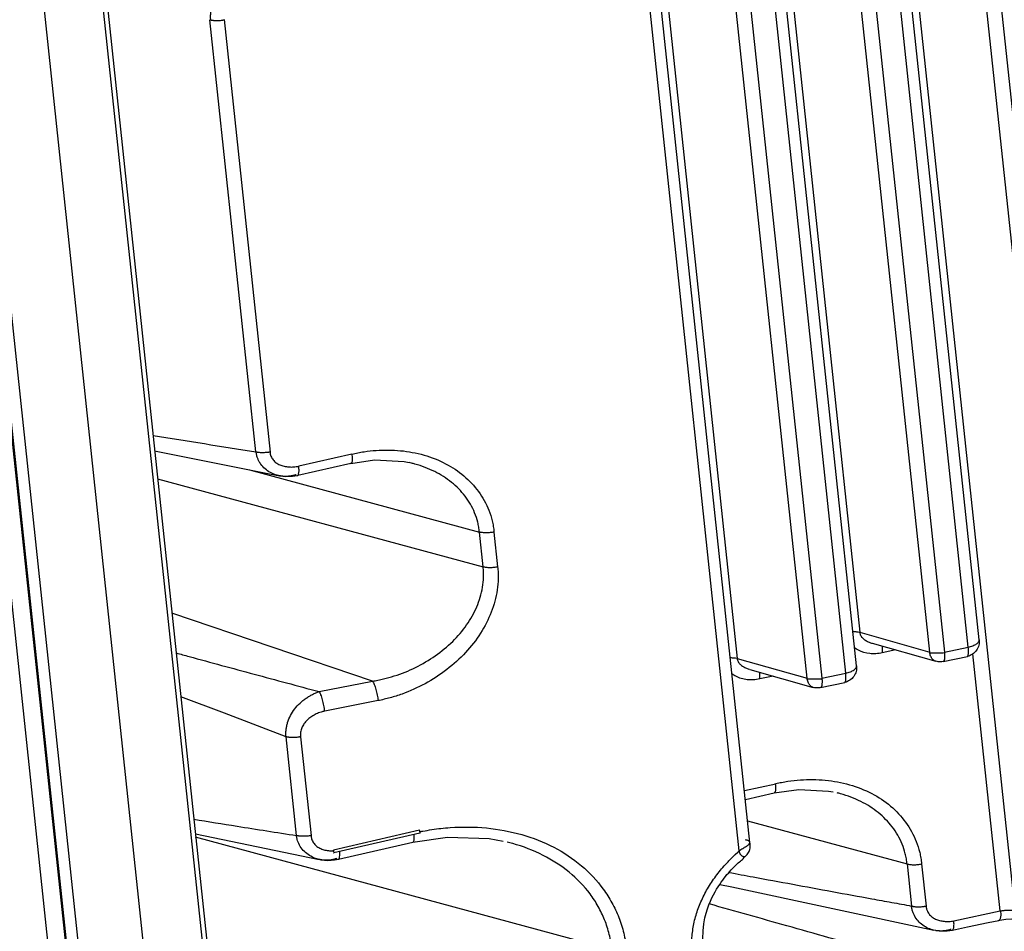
# Paper-space layout 'Layout1' of a CAD drawing. Header units: inches. Extents: x 29 to 351, y 58 to 234.
# Tile 18 of 104: x 103.28 to 105.84, y 69.42 to 71.79. Entities that reach past the tile are written whole.
import ezdxf

# ---------------------------------------------------------------- set-up
doc = ezdxf.new("R2010")
doc.units = ezdxf.units.IN
doc.header["$LTSCALE"] = 1.1
doc.header["$MEASUREMENT"] = 0
doc.layers.get('0').update_dxf_attribs({"linetype": 'CONTINUOUS'})
doc.layers.add('7_ALL_FEATURES', color=7, linetype='CONTINUOUS')

psp = doc.layouts.get("Layout1")

# ---------------------------------------------------------------- linework, layer by layer
at = {"color": 7, "linetype": 'Continuous'}
for p, q in [((102.9298, 73.7605), (104.328, 60.5789)), ((102.9329, 73.7577), (104.3311, 60.5764)), ((104.3632, 60.5669), (102.9651, 73.7482)), ((103.2914, 73.7158), (104.6622, 60.793)), ((103.3074, 73.6774), (104.6674, 60.8563)), ((104.5193, 60.6937), (103.1442, 73.6569)), ((104.3158, 69.6788), (104.0919, 69.6274)), ((104.3166, 69.6772), (104.3158, 69.6788)), ((104.2983, 69.6474), (104.2983, 69.6473)), ((104.0921, 69.6254), (104.0919, 69.6274)), ((104.0926, 69.6204), (104.0932, 69.62)), ((104.1083, 69.6206), (104.1081, 69.6238)), ((104.1084, 69.6131), (104.1083, 69.6206)), ((104.1049, 69.603), (104.1051, 69.603))]:
    psp.add_line(p, q, dxfattribs=at)
for points, start_tangent, end_tangent in [([(104.3163, 69.675), (104.3245, 69.6765), (104.3482, 69.6805), (104.3958, 69.6858), (104.4904, 69.6847), (104.582, 69.6675), (104.666, 69.6344), (104.7375, 69.5866), (104.7945, 69.5252), (104.8168, 69.49), (104.8347, 69.452), (104.8477, 69.4112), (104.852, 69.3896), (104.8548, 69.3674)], (0.980666, 0.195689), (0.084526, -0.996421)), ([(104.0337, 69.6651), (104.034, 69.662), (104.0345, 69.6591), (104.0362, 69.6536), (104.0416, 69.6442), (104.0492, 69.6367), (104.0588, 69.6311), (104.0698, 69.6274), (104.0819, 69.6255), (104.0921, 69.6254)], (0.055331, -0.998468), (0.998951, 0.045798)), ([(104.3012, 69.6682), (104.3016, 69.6637), (104.3017, 69.6595), (104.3015, 69.6544), (104.3008, 69.6506), (104.3002, 69.6493), (104.2996, 69.6483), (104.2988, 69.6476), (104.2983, 69.6474)], (0.095094, -0.995468), (-0.970723, -0.240202)), ([(104.3171, 69.6715), (104.3173, 69.6715), (104.3175, 69.6728), (104.3172, 69.6749), (104.3166, 69.6772)], (0.999979, 0.006425), (-0.321181, 0.947018)), ([(104.0932, 69.6201), (104.0933, 69.6201), (104.0935, 69.6213), (104.0933, 69.6234), (104.0927, 69.6257), (104.0919, 69.6274)], (0.99925, -0.038732), (-0.618781, 0.785564)), ([(104.105, 69.6033), (104.1063, 69.6044), (104.1074, 69.6068), (104.1084, 69.6131)], (0.950559, 0.310543), (0.050336, 0.998732))]:
    psp.add_spline(points, degree=3, dxfattribs=dict(at, start_tangent=start_tangent, end_tangent=end_tangent))
at = {"layer": '7_ALL_FEATURES', "color": 7, "linetype": 'Continuous'}
for p, q in [((104.3075, 60.3509), (101.0771, 90.8053)), ((105.3923, 73.9289), (105.8653, 69.4699)), ((106.0463, 69.426), (105.5749, 73.8697)), ((105.6132, 73.8695), (106.0845, 69.4259)), ((105.1762, 69.6471), (104.7882, 73.3054)), ((105.1483, 69.6251), (104.7596, 73.2897)), ((105.1573, 73.069), (105.4623, 70.1942)), ((105.7727, 70.1745), (105.4678, 73.0494)), ((105.644, 70.1426), (105.3391, 73.0176)), ((105.3773, 73.0177), (105.6823, 70.1424)), ((105.7445, 70.1556), (105.4395, 73.0305)), ((104.8383, 73.0012), (105.1432, 70.1263)), ((105.4537, 70.1067), (105.1487, 72.9816)), ((105.325, 70.0747), (105.0201, 72.9498)), ((105.0583, 72.9498), (105.3633, 70.0746)), ((105.4254, 70.0878), (105.1205, 72.9627)), ((103.89, 70.6642), (103.7706, 71.789)), ((103.8078, 71.7898), (103.9274, 70.663)), ((103.6267, 70.6668), (103.9516, 70.6016)), ((104.1374, 70.6339), (103.9991, 70.6022)), ((104.14, 70.6583), (104.0017, 70.6265)), ((104.1374, 70.6339), (104.1374, 70.6339)), ((104.2955, 70.6344), (104.2889, 70.6359)), ((103.8733, 70.6173), (104.4721, 70.4551)), ((103.6345, 70.5938), (104.4818, 70.3643)), ((103.9516, 70.6016), (103.9513, 70.6016)), ((103.9513, 70.6016), (103.9679, 70.5997)), ((103.9539, 70.6011), (103.9516, 70.6016)), ((103.9989, 70.6021), (103.9991, 70.6022)), ((104.4818, 70.3643), (104.4721, 70.4551)), ((104.5099, 70.4551), (104.5195, 70.3642)), ((104.1937, 70.0669), (103.6716, 70.2439)), ((105.4623, 70.1942), (105.644, 70.1426)), ((105.4946, 70.1655), (105.6598, 70.1186)), ((105.556, 70.1481), (105.5206, 70.1405)), ((105.6823, 70.1424), (105.7445, 70.1556)), ((105.1432, 70.1263), (105.325, 70.0747)), ((105.6791, 70.1179), (105.7421, 70.1313)), ((105.7422, 70.1314), (105.7423, 70.1314)), ((105.8272, 69.4686), (105.7562, 70.138)), ((105.1755, 70.0976), (105.3408, 70.0508)), ((105.2369, 70.0802), (105.2016, 70.0727)), ((105.3633, 70.0746), (105.4254, 70.0878)), ((104.055, 70.0397), (104.1937, 70.0669)), ((105.3601, 70.0501), (105.4231, 70.0635)), ((105.4232, 70.0635), (105.4232, 70.0635)), ((103.8082, 69.9833), (103.6949, 70.0261)), ((104.2081, 70.0162), (104.0693, 69.9891)), ((103.9687, 69.9222), (103.8082, 69.9833)), ((103.9959, 69.6651), (103.9687, 69.9222)), ((104.0064, 69.9222), (104.0337, 69.6651)), ((105.1619, 69.7819), (105.2435, 69.7999)), ((105.1644, 69.7585), (105.2396, 69.7758)), ((105.1702, 69.7035), (105.5852, 69.5911)), ((103.7326, 69.6692), (104.0548, 69.603)), ((104.8171, 69.3674), (103.7334, 69.661)), ((104.3171, 69.6714), (104.0932, 69.62)), ((104.2983, 69.6473), (104.1051, 69.603)), ((105.1762, 69.6472), (105.1762, 69.6473)), ((105.1374, 69.6153), (105.1444, 69.6217)), ((105.1444, 69.6217), (105.1483, 69.6251)), ((105.163, 69.6101), (105.1628, 69.6099)), ((105.163, 69.6101), (105.1635, 69.6104)), ((105.163, 69.6101), (105.163, 69.6101)), ((104.0576, 69.6024), (104.0548, 69.603)), ((104.0576, 69.6024), (104.0594, 69.602)), ((105.5852, 69.5911), (105.5968, 69.4816)), ((105.6229, 69.5911), (105.6345, 69.4815)), ((105.7068, 69.443), (105.8272, 69.4686)), ((105.6602, 69.4177), (105.6543, 69.4188))]:
    psp.add_line(p, q, dxfattribs=at)
for points in [[(104.1374, 70.634), (104.1989, 70.6429), (104.2761, 70.6385), (104.2888, 70.6359)], [(103.9679, 70.5997), (103.9852, 70.6002), (103.9989, 70.6024)], [(105.2395, 69.776), (105.303, 69.7853), (105.3803, 69.781), (105.3932, 69.7785)], [(104.2983, 69.6474), (104.3889, 69.6609), (104.4971, 69.6571), (104.5335, 69.6504)], [(105.1689, 69.6159), (105.1707, 69.6181), (105.1723, 69.6205), (105.1738, 69.6231), (105.1751, 69.6259), (105.176, 69.6289), (105.1766, 69.6319), (105.1767, 69.6348), (105.1766, 69.6374), (105.1765, 69.6389), (105.1765, 69.6402), (105.1765, 69.6422), (105.1765, 69.644), (105.1763, 69.6457), (105.1762, 69.647)], [(105.0534, 69.3962), (105.054, 69.4169), (105.0561, 69.4351), (105.059, 69.4505), (105.0622, 69.463), (105.0657, 69.4742), (105.0694, 69.4847), (105.0733, 69.4942), (105.0773, 69.5029), (105.0813, 69.511), (105.0854, 69.5185), (105.0894, 69.5254), (105.0934, 69.5319), (105.0974, 69.5379), (105.1014, 69.5436), (105.1052, 69.5489), (105.109, 69.5539), (105.1128, 69.5587), (105.1164, 69.5632), (105.1201, 69.5674), (105.1237, 69.5715), (105.1272, 69.5754), (105.1307, 69.579), (105.134, 69.5824), (105.1372, 69.5855), (105.1403, 69.5885), (105.1432, 69.5912), (105.1459, 69.5938), (105.1486, 69.5963), (105.1514, 69.5986), (105.1541, 69.6008), (105.1566, 69.6029), (105.1587, 69.6048), (105.1604, 69.607), (105.1624, 69.6095), (105.163, 69.6101)], [(105.163, 69.6101), (105.1635, 69.6106), (105.1653, 69.6122), (105.1671, 69.6139), (105.1689, 69.6159)], [(104.0594, 69.602), (104.0774, 69.6004), (104.0952, 69.6015), (104.1049, 69.6032)], [(105.0974, 69.5379), (105.1287, 69.5314), (105.6544, 69.4188)], [(105.7031, 69.4189), (105.7427, 69.4272), (105.7962, 69.4384), (105.824, 69.4443)], [(105.824, 69.4443), (105.827, 69.4448), (105.8426, 69.4472), (105.8575, 69.4482), (105.8709, 69.4478), (105.8817, 69.4465), (105.8846, 69.4459)], [(105.6602, 69.4177), (105.6687, 69.4167), (105.6894, 69.4168), (105.7031, 69.4189)]]:
    psp.add_lwpolyline(points, dxfattribs=at)
for points, start_tangent, end_tangent in [([(103.857, 71.9064), (103.8527, 71.9048), (103.8485, 71.9031), (103.8401, 71.899), (103.8238, 71.8885), (103.8087, 71.8753), (103.7955, 71.86), (103.7846, 71.8432), (103.7766, 71.8253), (103.7722, 71.807), (103.7715, 71.7977), (103.7715, 71.7931), (103.7719, 71.7885)], (-0.949735, -0.313055), (0.10548, -0.994421)), ([(103.7707, 71.7889), (103.7719, 71.7885), (103.7736, 71.7882), (103.7746, 71.788), (103.7755, 71.7878), (103.7775, 71.7875), (103.7796, 71.7873), (103.784, 71.787), (103.7887, 71.7869), (103.7982, 71.7873), (103.8028, 71.7879), (103.805, 71.7882), (103.8072, 71.7886), (103.8084, 71.7889)], (0.954692, -0.297595), (0.973093, 0.230412)), ([(103.6224, 70.7069), (103.89, 70.6641)], (0.987027, -0.160552), (0.988002, -0.154442)), ([(103.8899, 70.6643), (103.8909, 70.664), (103.8927, 70.6637), (103.8937, 70.6635), (103.8946, 70.6633), (103.8967, 70.6631), (103.8988, 70.6628), (103.9033, 70.6626), (103.9081, 70.6625), (103.9177, 70.6629), (103.9224, 70.6634), (103.9246, 70.6637), (103.9268, 70.6641), (103.9277, 70.6642)], (0.966532, -0.256545), (0.98004, 0.198799)), ([(103.893, 70.653), (103.8924, 70.6552), (103.8915, 70.6595), (103.8909, 70.664)], (-0.263128, 0.964761), (-0.10548, 0.994421)), ([(103.9269, 70.663), (103.9271, 70.661), (103.9277, 70.6581), (103.9294, 70.6526), (103.9348, 70.6432), (103.9426, 70.6357), (103.9523, 70.6302), (103.9635, 70.6265), (103.9758, 70.6247), (103.9887, 70.6247), (103.9952, 70.6254), (103.9985, 70.6259), (104.0017, 70.6265)], (0.110987, -0.993822), (0.979109, 0.203337)), ([(104.14, 70.6583), (104.1558, 70.6615), (104.1717, 70.6642), (104.2034, 70.6677), (104.2351, 70.6687), (104.2664, 70.667), (104.3278, 70.6554), (104.384, 70.6331), (104.4316, 70.6012), (104.4695, 70.5605), (104.4965, 70.5118), (104.5051, 70.4845), (104.508, 70.47), (104.5099, 70.4551)], (0.975417, 0.220367), (0.075675, -0.997133)), ([(103.898, 70.6401), (103.895, 70.6468), (103.893, 70.653)], (-0.460594, 0.887611), (-0.263128, 0.964761)), ([(103.9513, 70.6016), (103.9435, 70.6036), (103.9279, 70.6101), (103.9142, 70.6197), (103.903, 70.632), (103.898, 70.6401)], (-0.980145, 0.198281), (-0.460594, 0.887611)), ([(104.14, 70.6583), (104.1406, 70.6519), (104.1408, 70.6489), (104.1408, 70.646), (104.1406, 70.641), (104.1399, 70.6372), (104.1393, 70.6358), (104.1387, 70.6348), (104.138, 70.6342), (104.1374, 70.634)], (0.127475, -0.991842), (-0.972348, -0.233538)), ([(104.4721, 70.4551), (104.4703, 70.4682), (104.4676, 70.481), (104.4596, 70.5052), (104.4346, 70.5486), (104.3995, 70.5844), (104.3556, 70.6124), (104.3043, 70.632), (104.2955, 70.6343)], (-0.09872, 0.995115), (-0.970355, 0.241684)), ([(103.999, 70.6025), (104.0003, 70.6035), (104.0015, 70.6059), (104.0025, 70.6143), (104.0025, 70.6145)], (0.949687, 0.3132), (0.008253, 0.999966)), ([(104.0025, 70.6145), (104.0023, 70.62), (104.0021, 70.6231), (104.0017, 70.6265)], (0.008253, 0.999966), (-0.123909, 0.992294)), ([(103.9671, 70.6), (103.9604, 70.6003), (103.9539, 70.6011)], (-0.999933, 0.011584), (-0.985979, 0.166867)), ([(103.9951, 70.6045), (103.9908, 70.6032), (103.9865, 70.602), (103.9778, 70.6005), (103.9671, 70.6)], (-0.943822, -0.330455), (-0.999933, 0.011584)), ([(104.5099, 70.4551), (104.505, 70.4542), (104.5, 70.4536), (104.49, 70.453), (104.4804, 70.4536), (104.4761, 70.4542), (104.474, 70.4546), (104.4721, 70.4551)], (-0.980042, -0.198789), (-0.964499, 0.264086)), ([(104.1937, 70.0669), (104.208, 70.0694), (104.2222, 70.0726), (104.2505, 70.0804), (104.3056, 70.1027), (104.3572, 70.1332), (104.4025, 70.1706), (104.4388, 70.2134), (104.4651, 70.2607), (104.4802, 70.3114), (104.4828, 70.3377), (104.4827, 70.3509), (104.4818, 70.3643)], (0.987413, 0.158161), (-0.112053, 0.993702)), ([(104.5195, 70.3642), (104.5208, 70.3492), (104.521, 70.3342), (104.5184, 70.3045), (104.5028, 70.2467), (104.475, 70.192), (104.436, 70.1417), (104.3869, 70.097), (104.3306, 70.0604), (104.2706, 70.0335), (104.2396, 70.0237), (104.2239, 70.0197), (104.2081, 70.0162)], (0.133685, -0.991024), (-0.980808, -0.194979)), ([(104.5195, 70.3642), (104.5147, 70.3634), (104.5096, 70.3627), (104.4996, 70.3622), (104.4901, 70.3627), (104.4857, 70.3634), (104.4837, 70.3638), (104.4818, 70.3643)], (-0.976276, -0.216531), (-0.965906, 0.258891)), ([(105.4442, 70.1961), (105.4443, 70.1961), (105.4537, 70.1956), (105.4617, 70.1943), (105.4623, 70.1942)], (0.999976, -0.00699), (0.969569, -0.244817)), ([(105.4617, 70.1943), (105.4644, 70.1856), (105.4699, 70.1786), (105.4774, 70.1729), (105.4863, 70.1684), (105.4944, 70.1656)], (0.10739, -0.994217), (0.962265, -0.272113)), ([(105.7727, 70.1745), (105.7717, 70.1603), (105.7657, 70.1473), (105.7552, 70.137), (105.7423, 70.1314)], (0.10548, -0.994421), (-0.972456, -0.233089)), ([(105.7445, 70.1556), (105.7567, 70.1593), (105.7662, 70.1642), (105.7716, 70.1698), (105.7727, 70.1745)], (0.978135, 0.207969), (-0.070215, 0.997532)), ([(105.488, 70.1387), (105.4583, 70.1475), (105.4482, 70.154)], (-0.994469, 0.105028), (-0.792332, 0.61009)), ([(105.5204, 70.1581), (105.52, 70.153), (105.5201, 70.147), (105.5206, 70.1405)], (-0.132001, -0.99125), (0.10548, -0.994421)), ([(105.7422, 70.1315), (105.744, 70.1341), (105.7448, 70.1427), (105.7445, 70.1556)], (0.855319, 0.518101), (-0.051776, 0.998659)), ([(103.6825, 70.1403), (103.7166, 70.131), (103.8854, 70.0853), (103.9701, 70.0625), (104.055, 70.0397)], (0.964908, -0.26259), (0.965968, -0.258663)), ([(105.1252, 70.1282), (105.1253, 70.1282), (105.1347, 70.1277), (105.1426, 70.1265), (105.1432, 70.1263)], (0.999976, -0.00699), (0.969569, -0.244817)), ([(105.1426, 70.1265), (105.1454, 70.1178), (105.1509, 70.1108), (105.1584, 70.1051), (105.1673, 70.1006), (105.1754, 70.0978)], (0.107863, -0.994166), (0.96227, -0.272097)), ([(105.5206, 70.1405), (105.504, 70.1384), (105.488, 70.1387)], (-0.981154, -0.193228), (-0.994469, 0.105028)), ([(105.6599, 70.1186), (105.6582, 70.1192), (105.6514, 70.124), (105.6465, 70.1321), (105.644, 70.1426)], (-0.963111, 0.269104), (-0.10548, 0.994421)), ([(105.6442, 70.1414), (105.6556, 70.1406), (105.6687, 70.1405), (105.6824, 70.1413)], (0.993224, -0.116217), (0.996754, 0.080511)), ([(105.6823, 70.1424), (105.6829, 70.1319), (105.6824, 70.1239), (105.6807, 70.1191), (105.679, 70.1181)], (0.10548, -0.994421), (-0.957665, -0.287886)), ([(105.4537, 70.1067), (105.4526, 70.0924), (105.4466, 70.0795), (105.4361, 70.0692), (105.4232, 70.0636)], (0.10548, -0.994421), (-0.972456, -0.233089)), ([(105.4254, 70.0878), (105.4377, 70.0914), (105.4471, 70.0964), (105.4526, 70.102), (105.4537, 70.1067)], (0.978135, 0.207969), (-0.070215, 0.997532)), ([(105.6791, 70.1179), (105.6728, 70.1171), (105.6665, 70.1173), (105.6598, 70.1186)], (-0.978135, -0.207969), (-0.962027, 0.272956)), ([(105.169, 70.0708), (105.1392, 70.0797), (105.1291, 70.0862)], (-0.994499, 0.104746), (-0.792384, 0.610022)), ([(105.2016, 70.0727), (105.185, 70.0705), (105.169, 70.0708)], (-0.981211, -0.19294), (-0.994499, 0.104746)), ([(105.2014, 70.0903), (105.201, 70.0852), (105.2011, 70.0792), (105.2016, 70.0727)], (-0.132001, -0.99125), (0.10548, -0.994421)), ([(105.3408, 70.0508), (105.3391, 70.0513), (105.3324, 70.0562), (105.3275, 70.0642), (105.325, 70.0747)], (-0.963111, 0.269104), (-0.10548, 0.994421)), ([(105.3251, 70.0736), (105.3366, 70.0728), (105.3497, 70.0727), (105.3634, 70.0734)], (0.993224, -0.116217), (0.996754, 0.080511)), ([(105.3633, 70.0746), (105.3639, 70.0641), (105.3633, 70.056), (105.3616, 70.0512), (105.36, 70.0503)], (0.10548, -0.994421), (-0.957665, -0.287886)), ([(105.4231, 70.0637), (105.425, 70.0663), (105.4257, 70.0749), (105.4254, 70.0878)], (0.855319, 0.518101), (-0.051776, 0.998659)), ([(104.1937, 70.0669), (104.1948, 70.0652), (104.196, 70.0632), (104.1982, 70.0583), (104.2026, 70.0456), (104.206, 70.0309), (104.2072, 70.0234), (104.2081, 70.0162)], (0.594129, -0.80437), (0.087086, -0.996201)), ([(105.3601, 70.0501), (105.3538, 70.0493), (105.3475, 70.0495), (105.3408, 70.0508)], (-0.978135, -0.207969), (-0.962027, 0.272956)), ([(103.9687, 69.9222), (103.9683, 69.9267), (103.9682, 69.9313), (103.9688, 69.9406), (103.9703, 69.9499), (103.9728, 69.9593), (103.9804, 69.9775), (103.9913, 69.9945), (104.0051, 70.0096), (104.0128, 70.0164), (104.0209, 70.0225), (104.0293, 70.0279), (104.0379, 70.0326), (104.0465, 70.0366), (104.0507, 70.0382), (104.055, 70.0397)], (-0.10518, 0.994453), (0.950069, 0.31204)), ([(104.0693, 69.9891), (104.069, 69.9924), (104.0685, 69.996), (104.0673, 70.0035), (104.0657, 70.0112), (104.0639, 70.0186), (104.0617, 70.0254), (104.0594, 70.0313), (104.0583, 70.0339), (104.0571, 70.0362), (104.056, 70.0381), (104.0555, 70.039), (104.055, 70.0397)], (-0.099805, 0.995007), (-0.594126, 0.804372)), ([(104.0693, 69.9891), (104.0661, 69.9883), (104.0629, 69.9874), (104.0566, 69.9854), (104.0504, 69.9829), (104.0444, 69.9801), (104.0387, 69.9769), (104.0332, 69.9733), (104.0234, 69.9651), (104.0154, 69.9558), (104.0097, 69.9454), (104.0077, 69.9399), (104.0065, 69.9342), (104.006, 69.9283), (104.0061, 69.9252), (104.0064, 69.9222)], (-0.972312, -0.233685), (0.153416, -0.988162)), ([(104.0064, 69.9222), (104.004, 69.9217), (104.0015, 69.9213), (103.9965, 69.9207), (103.9915, 69.9203), (103.9865, 69.9201), (103.9816, 69.9203), (103.9769, 69.9207), (103.9747, 69.921), (103.9726, 69.9213), (103.9706, 69.9217), (103.9687, 69.9222)], (-0.97549, -0.220045), (-0.965106, 0.26186)), ([(105.2422, 69.8002), (105.2429, 69.7936), (105.243, 69.7878), (105.2428, 69.783), (105.242, 69.7794), (105.2396, 69.776)], (0.123909, -0.992294), (-0.968421, -0.249319)), ([(105.2434, 69.8004), (105.2585, 69.8035), (105.2748, 69.8063), (105.3074, 69.8099), (105.3722, 69.8091), (105.4354, 69.7972), (105.4933, 69.7744), (105.5424, 69.7416), (105.5814, 69.6996), (105.6091, 69.6494), (105.618, 69.6212), (105.621, 69.6064), (105.6229, 69.5911)], (0.975778, 0.218765), (0.078988, -0.996876)), ([(105.5852, 69.5911), (105.5833, 69.6046), (105.5805, 69.6178), (105.5723, 69.6429), (105.5464, 69.6876), (105.5102, 69.7247), (105.465, 69.7536), (105.412, 69.7738), (105.4028, 69.7763)], (-0.099022, 0.995085), (-0.970381, 0.241582)), ([(103.7284, 69.7075), (103.8412, 69.6894), (103.9186, 69.6772), (103.9959, 69.6651)], (0.987229, -0.159308), (0.988124, -0.153657)), ([(104.0337, 69.6651), (104.0313, 69.6646), (104.0288, 69.6642), (104.0238, 69.6635), (104.0138, 69.663), (104.0089, 69.6632), (104.0042, 69.6635), (104.002, 69.6638), (103.9999, 69.6642), (103.9988, 69.6644), (103.9978, 69.6646), (103.9959, 69.6651)], (-0.980985, -0.194082), (-0.965365, 0.260903)), ([(103.9978, 69.6547), (103.9974, 69.6562), (103.9965, 69.6606), (103.9959, 69.6651)], (-0.253996, 0.967205), (-0.105891, 0.994378)), ([(104.0548, 69.603), (104.0492, 69.6044), (104.0334, 69.611), (104.0195, 69.6206), (104.0081, 69.633), (104, 69.6478), (103.9978, 69.6547)], (-0.974693, 0.223546), (-0.253996, 0.967205)), ([(104.8171, 69.3674), (104.8143, 69.3878), (104.8101, 69.4077), (104.798, 69.4454), (104.7812, 69.4806), (104.76, 69.5131), (104.7057, 69.5695), (104.6377, 69.6135), (104.5586, 69.6441), (104.5442, 69.6479)], (-0.104065, 0.99457), (-0.970399, 0.241509)), ([(105.1483, 69.6251), (105.1576, 69.6317), (105.1671, 69.6374), (105.174, 69.6427), (105.1762, 69.6472)], (0.778675, 0.627428), (-0.097033, 0.995281)), ([(105.1762, 69.6473), (105.1728, 69.6511), (105.1645, 69.6539)], (-0.144562, 0.989496), (-0.978052, 0.208361)), ([(105.0264, 69.3574), (105.0256, 69.3667), (105.0251, 69.3759), (105.0251, 69.3944), (105.0293, 69.4308), (105.0385, 69.4666), (105.0525, 69.5014), (105.0708, 69.5349), (105.0932, 69.5669), (105.1057, 69.5822), (105.1191, 69.597), (105.1261, 69.6043), (105.1297, 69.6078), (105.1333, 69.6114), (105.137, 69.6148), (105.1374, 69.6153)], (-0.112027, 0.993705), (0.729528, 0.683951)), ([(105.1628, 69.6099), (105.1627, 69.6098), (105.1614, 69.6096), (105.1598, 69.6098), (105.158, 69.6105), (105.1539, 69.6133), (105.152, 69.6155), (105.1503, 69.6182), (105.1496, 69.6197), (105.149, 69.6214), (105.1488, 69.6223), (105.1486, 69.6232), (105.1484, 69.6241), (105.1483, 69.6251)], (-0.851851, -0.523783), (-0.105481, 0.994421)), ([(104.101, 69.6054), (104.0968, 69.604), (104.0924, 69.6028), (104.0837, 69.6013), (104.0662, 69.6011), (104.0576, 69.6024)], (-0.943826, -0.330442), (-0.981541, 0.191252)), ([(105.5852, 69.5911), (105.5871, 69.5906), (105.5891, 69.5902), (105.5935, 69.5895), (105.603, 69.589), (105.6131, 69.5895), (105.6181, 69.5902), (105.6229, 69.5911)], (0.964537, -0.263948), (0.979779, 0.200085)), ([(105.1215, 69.569), (105.1846, 69.5573), (105.2875, 69.5383), (105.3904, 69.5193), (105.4935, 69.5004), (105.5452, 69.491), (105.5968, 69.4816)], (0.983225, -0.182395), (0.98378, -0.179377)), ([(105.7118, 69.3063), (105.6566, 69.3218), (105.6015, 69.3373), (105.4915, 69.3682), (105.3817, 69.3991), (105.2721, 69.43), (105.0704, 69.487)], (-0.962831, 0.270104), (-0.96227, 0.272096)), ([(105.5968, 69.4816), (105.5987, 69.4811), (105.5997, 69.4809), (105.6008, 69.4807), (105.6029, 69.4803), (105.6051, 69.48), (105.6097, 69.4796), (105.6146, 69.4795), (105.6196, 69.4796), (105.6247, 69.48), (105.6297, 69.4807), (105.6321, 69.4811), (105.6345, 69.4815)], (0.965238, -0.261374), (0.978136, 0.207966)), ([(105.6543, 69.4188), (105.6482, 69.4205), (105.6329, 69.4271), (105.6195, 69.4368), (105.6086, 69.4492), (105.6008, 69.4642), (105.5983, 69.4726), (105.5974, 69.477), (105.5968, 69.4816)], (-0.973667, 0.227976), (-0.105542, 0.994415)), ([(105.6345, 69.4815), (105.6349, 69.4786), (105.6354, 69.4757), (105.6371, 69.4703), (105.6423, 69.4609), (105.6497, 69.4534), (105.659, 69.4477), (105.6698, 69.4438), (105.6756, 69.4426), (105.6816, 69.4418), (105.6941, 69.4415), (105.7005, 69.442), (105.7068, 69.443)], (0.087822, -0.996136), (0.982247, 0.187594)), ([(105.8285, 69.4689), (105.8289, 69.4622), (105.8288, 69.4563), (105.8282, 69.4516), (105.8272, 69.4479), (105.8258, 69.4454), (105.8241, 69.4443), (105.824, 69.4443)], (0.10548, -0.994421), (-0.978809, -0.204776)), ([(105.8272, 69.4686), (105.8285, 69.4689), (105.8376, 69.4702), (105.8474, 69.4708), (105.8567, 69.4708), (105.8646, 69.4701), (105.8653, 69.47)], (0.980625, 0.195895), (0.986714, -0.16247)), ([(105.7031, 69.4189), (105.7034, 69.419), (105.7049, 69.4203), (105.706, 69.4228), (105.7069, 69.4264), (105.7073, 69.4311), (105.7073, 69.4315)], (0.978601, 0.205768), (0.036204, 0.999344)), ([(105.7073, 69.4315), (105.7073, 69.4367), (105.7068, 69.443)], (0.036204, 0.999344), (-0.105491, 0.99442)), ([(105.6996, 69.4208), (105.6909, 69.4184), (105.6822, 69.417), (105.6648, 69.417), (105.6602, 69.4177)], (-0.950894, -0.309515), (-0.987295, 0.158897))]:
    psp.add_spline(points, degree=3, dxfattribs=dict(at, start_tangent=start_tangent, end_tangent=end_tangent))

doc.saveas('drawing.dxf')
